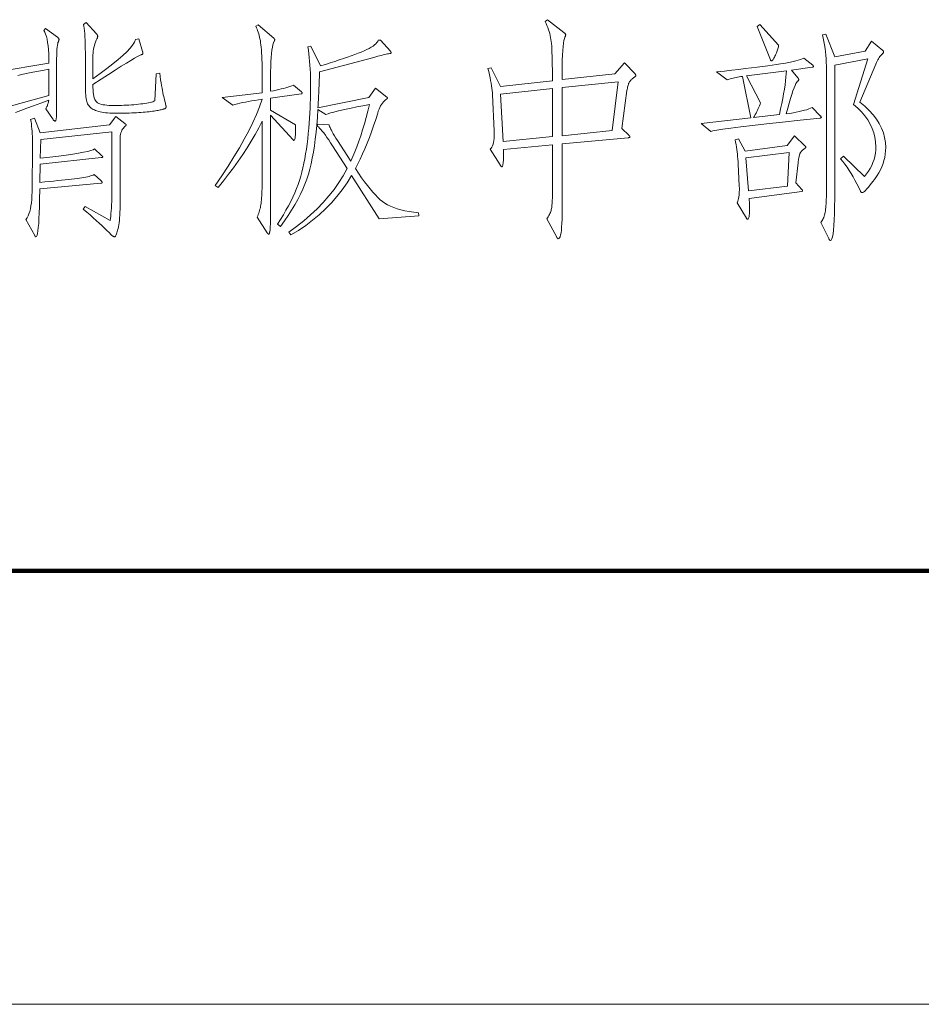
# Model space of a CAD drawing. Extents: x 0 to 1189, y 0 to 841.
# Tile 49 of 132: x 157 to 177, y 10 to 33. Entities that reach past the tile are written whole.
import ezdxf

# ---------------------------------------------------------------- set-up
doc = ezdxf.new("R2010")
doc.units = 0

msp = doc.modelspace()

# ---------------------------------------------------------------- linework, layer by layer
at = {"color": 7, "lineweight": 100}
msp.add_line((20, 20), (1169, 20), dxfattribs=at)
at = {"color": 7, "lineweight": 13}
msp.add_line((10, 10), (1179, 10), dxfattribs=at)
for points in [[(170.729, 31.469), (170.733, 31.465), (170.736, 31.461), (170.739, 31.457), (170.742, 31.453), (170.744, 31.449), (170.746, 31.446), (170.748, 31.442), (170.749, 31.439), (170.749, 31.435), (170.75, 31.432), (170.749, 31.429), (170.747, 31.425), (170.745, 31.42), (170.741, 31.416), (170.736, 31.41), (170.73, 31.405), (170.722, 31.398), (170.714, 31.392), (170.705, 31.384), (170.694, 31.377), (170.683, 31.369), (170.673, 31.36), (170.663, 31.352), (170.653, 31.343), (170.643, 31.334), (170.634, 31.324), (170.626, 31.315), (170.617, 31.305), (170.609, 31.295), (170.602, 31.284), (170.595, 31.273), (170.588, 31.259), (170.581, 31.244), (170.575, 31.227), (170.569, 31.208), (170.563, 31.187), (170.558, 31.164), (170.553, 31.139), (170.548, 31.112), (170.544, 31.084), (170.428, 30.213), (170.586, 30.054), (170.591, 30.049), (170.595, 30.044), (170.599, 30.04), (170.603, 30.035), (170.606, 30.031), (170.608, 30.027), (170.61, 30.024), (170.611, 30.021), (170.612, 30.017), (170.612, 30.015), (170.612, 30.012), (170.611, 30.01), (170.609, 30.007), (170.606, 30.005), (170.602, 30.003), (170.597, 30.002), (170.592, 30), (170.585, 29.999), (170.578, 29.997), (170.57, 29.996), (169.044, 29.854), (169.044, 28.222), (169.044, 28.116), (169.041, 28.021), (169.036, 27.937), (169.03, 27.864), (169.022, 27.803), (169.012, 27.752), (169.001, 27.713), (168.987, 27.685), (168.972, 27.668), (168.955, 27.663), (168.953, 27.663), (168.95, 27.664), (168.947, 27.666), (168.945, 27.669), (168.942, 27.672), (168.938, 27.676), (168.935, 27.681), (168.931, 27.687), (168.927, 27.693), (168.923, 27.7), (168.696, 28.122), (168.712, 28.148), (168.727, 28.174), (168.741, 28.199), (168.754, 28.224), (168.765, 28.248), (168.775, 28.272), (168.783, 28.295), (168.791, 28.318), (168.797, 28.34), (168.802, 28.362), (168.806, 28.386), (168.809, 28.413), (168.812, 28.443), (168.815, 28.477), (168.818, 28.515), (168.819, 28.556), (168.821, 28.601), (168.822, 28.649), (168.823, 28.7), (168.823, 28.756), (168.823, 29.833), (167.693, 29.727), (167.694, 29.694), (167.695, 29.662), (167.695, 29.63), (167.695, 29.6), (167.694, 29.571), (167.694, 29.543), (167.693, 29.516), (167.691, 29.49), (167.69, 29.466), (167.688, 29.442), (167.686, 29.42), (167.683, 29.4), (167.681, 29.383), (167.678, 29.368), (167.675, 29.355), (167.672, 29.344), (167.669, 29.336), (167.666, 29.33), (167.662, 29.327), (167.659, 29.326), (167.655, 29.326), (167.651, 29.327), (167.647, 29.33), (167.643, 29.333), (167.638, 29.336), (167.634, 29.341), (167.629, 29.346), (167.624, 29.353), (167.619, 29.36), (167.614, 29.368), (167.387, 29.732), (167.407, 29.755), (167.424, 29.781), (167.439, 29.812), (167.452, 29.848), (167.462, 29.888), (167.47, 29.932), (167.475, 29.981), (167.478, 30.035), (167.479, 30.092), (167.477, 30.155), (167.44, 30.989), (167.437, 31.036), (167.432, 31.086), (167.426, 31.139), (167.418, 31.195), (167.408, 31.254), (167.397, 31.316), (167.383, 31.381), (167.369, 31.45), (167.352, 31.521), (167.334, 31.596), (167.408, 31.612), (167.624, 31.179), (168.823, 31.311), (168.823, 31.443), (168.822, 31.567), (168.82, 31.681), (168.819, 31.785), (168.816, 31.881), (168.813, 31.967), (168.81, 32.044), (168.806, 32.111), (168.801, 32.17), (168.796, 32.219), (168.79, 32.263), (168.782, 32.308), (168.772, 32.353), (168.761, 32.399), (168.748, 32.444), (168.732, 32.49), (168.715, 32.537), (168.697, 32.584), (168.676, 32.631), (168.654, 32.678), (168.712, 32.72), (169.087, 32.425), (169.095, 32.418), (169.102, 32.412), (169.108, 32.407), (169.114, 32.401), (169.118, 32.396), (169.122, 32.39), (169.125, 32.385), (169.127, 32.381), (169.129, 32.376), (169.129, 32.372), (169.129, 32.367), (169.128, 32.363), (169.128, 32.358), (169.126, 32.353), (169.125, 32.348), (169.123, 32.343), (169.121, 32.337), (169.119, 32.331), (169.116, 32.325), (169.113, 32.319), (169.1, 32.286), (169.088, 32.239), (169.078, 32.177), (169.069, 32.101), (169.062, 32.01), (169.055, 31.905), (169.051, 31.785), (169.047, 31.65), (169.045, 31.501), (169.044, 31.337), (170.264, 31.469), (170.486, 31.722)], [(159.759, 31.485), (159.77, 31.408), (159.781, 31.335), (159.792, 31.267), (159.803, 31.203), (159.813, 31.143), (159.824, 31.088), (159.834, 31.037), (159.843, 30.99), (159.853, 30.948), (159.862, 30.91), (159.87, 30.875), (159.878, 30.844), (159.885, 30.816), (159.89, 30.791), (159.895, 30.769), (159.899, 30.75), (159.902, 30.735), (159.905, 30.722), (159.906, 30.713), (159.906, 30.706), (159.906, 30.702), (159.906, 30.697), (159.904, 30.693), (159.903, 30.689), (159.901, 30.685), (159.898, 30.682), (159.895, 30.678), (159.891, 30.675), (159.887, 30.672), (159.883, 30.669), (159.877, 30.667), (159.869, 30.663), (159.858, 30.66), (159.846, 30.656), (159.831, 30.652), (159.813, 30.648), (159.794, 30.643), (159.772, 30.638), (159.748, 30.633), (159.722, 30.627), (159.693, 30.621), (159.662, 30.616), (159.628, 30.611), (159.592, 30.606), (159.554, 30.601), (159.513, 30.596), (159.47, 30.592), (159.424, 30.587), (159.376, 30.583), (159.326, 30.58), (159.274, 30.576), (159.221, 30.573), (159.167, 30.57), (159.113, 30.568), (159.058, 30.566), (159.002, 30.564), (158.946, 30.563), (158.888, 30.562), (158.83, 30.561), (158.771, 30.561), (158.714, 30.562), (158.659, 30.563), (158.606, 30.566), (158.556, 30.57), (158.509, 30.574), (158.464, 30.58), (158.422, 30.587), (158.383, 30.595), (158.346, 30.604), (158.312, 30.614), (158.281, 30.625), (158.251, 30.637), (158.224, 30.651), (158.199, 30.666), (158.176, 30.682), (158.156, 30.699), (158.137, 30.718), (158.121, 30.737), (158.107, 30.758), (158.096, 30.78), (158.086, 30.805), (158.077, 30.833), (158.069, 30.866), (158.062, 30.903), (158.056, 30.943), (158.051, 30.988), (158.048, 31.036), (158.045, 31.088), (158.044, 31.145), (158.043, 31.205), (158.043, 31.844), (158.043, 31.957), (158.041, 32.062), (158.039, 32.159), (158.036, 32.248), (158.032, 32.328), (158.028, 32.401), (158.022, 32.465), (158.016, 32.521), (158.009, 32.569), (158.001, 32.609), (158.059, 32.652), (158.302, 32.393), (158.307, 32.387), (158.311, 32.381), (158.315, 32.375), (158.319, 32.369), (158.321, 32.363), (158.324, 32.358), (158.326, 32.352), (158.327, 32.347), (158.328, 32.342), (158.328, 32.337), (158.328, 32.333), (158.327, 32.328), (158.327, 32.323), (158.326, 32.317), (158.324, 32.312), (158.322, 32.306), (158.32, 32.3), (158.318, 32.294), (158.315, 32.288), (158.312, 32.282), (158.294, 32.244), (158.278, 32.204), (158.264, 32.164), (158.251, 32.123), (158.241, 32.081), (158.232, 32.039), (158.226, 31.995), (158.221, 31.951), (158.218, 31.906), (158.217, 31.86), (158.217, 31.358), (158.388, 31.478), (158.542, 31.592), (158.681, 31.699), (158.803, 31.799), (158.91, 31.893), (159.001, 31.98), (159.076, 32.06), (159.134, 32.134), (159.177, 32.201), (159.204, 32.261), (159.278, 32.277), (159.363, 31.986), (159.365, 31.981), (159.367, 31.976), (159.368, 31.971), (159.37, 31.967), (159.371, 31.962), (159.372, 31.958), (159.372, 31.953), (159.373, 31.949), (159.373, 31.945), (159.373, 31.942), (159.373, 31.938), (159.371, 31.934), (159.369, 31.931), (159.366, 31.927), (159.361, 31.924), (159.356, 31.92), (159.35, 31.917), (159.343, 31.914), (159.335, 31.91), (159.326, 31.907), (159.294, 31.895), (159.244, 31.87), (159.177, 31.832), (159.093, 31.782), (158.991, 31.72), (158.871, 31.645), (158.734, 31.558), (158.579, 31.458), (158.407, 31.346), (158.217, 31.221), (158.218, 31.157), (158.221, 31.098), (158.225, 31.045), (158.232, 30.996), (158.24, 30.953), (158.249, 30.915), (158.261, 30.882), (158.275, 30.854), (158.29, 30.832), (158.307, 30.814), (158.327, 30.8), (158.351, 30.788), (158.38, 30.777), (158.413, 30.767), (158.449, 30.759), (158.491, 30.752), (158.536, 30.747), (158.586, 30.744), (158.64, 30.741), (158.698, 30.741), (158.757, 30.741), (158.817, 30.742), (158.876, 30.743), (158.934, 30.745), (158.991, 30.748), (159.048, 30.751), (159.105, 30.755), (159.16, 30.759), (159.216, 30.764), (159.27, 30.77), (159.323, 30.776), (159.372, 30.782), (159.419, 30.789), (159.461, 30.796), (159.501, 30.803), (159.537, 30.811), (159.57, 30.819), (159.599, 30.828), (159.625, 30.837), (159.648, 30.846), (159.674, 31.474)], [(163.032, 31.052), (163.035, 31.049), (163.037, 31.046), (163.04, 31.043), (163.042, 31.04), (163.044, 31.038), (163.045, 31.035), (163.046, 31.032), (163.047, 31.03), (163.047, 31.028), (163.048, 31.026), (163.047, 31.024), (163.047, 31.022), (163.046, 31.02), (163.044, 31.018), (163.042, 31.016), (163.04, 31.015), (163.037, 31.013), (163.034, 31.012), (163.03, 31.011), (163.026, 31.01), (162.319, 30.91), (162.319, 30.635), (162.894, 30.292), (162.895, 30.224), (162.895, 30.163), (162.893, 30.109), (162.891, 30.062), (162.888, 30.023), (162.884, 29.99), (162.879, 29.965), (162.872, 29.947), (162.865, 29.936), (162.857, 29.933), (162.856, 29.933), (162.855, 29.934), (162.853, 29.934), (162.852, 29.935), (162.85, 29.937), (162.847, 29.939), (162.845, 29.941), (162.842, 29.943), (162.839, 29.946), (162.836, 29.949), (162.319, 30.514), (162.319, 28.613), (162.319, 28.48), (162.318, 28.359), (162.318, 28.251), (162.316, 28.155), (162.315, 28.072), (162.313, 28.001), (162.311, 27.943), (162.309, 27.897), (162.306, 27.863), (162.303, 27.842), (162.3, 27.828), (162.297, 27.816), (162.294, 27.805), (162.291, 27.795), (162.288, 27.787), (162.285, 27.78), (162.282, 27.775), (162.28, 27.771), (162.277, 27.769), (162.274, 27.768), (162.271, 27.769), (162.269, 27.77), (162.266, 27.771), (162.262, 27.774), (162.259, 27.776), (162.255, 27.78), (162.252, 27.784), (162.248, 27.789), (162.244, 27.794), (162.24, 27.8), (162.008, 28.164), (162.021, 28.193), (162.033, 28.223), (162.045, 28.253), (162.055, 28.284), (162.065, 28.316), (162.074, 28.348), (162.082, 28.381), (162.089, 28.414), (162.095, 28.449), (162.1, 28.484), (162.104, 28.521), (162.108, 28.562), (162.112, 28.607), (162.115, 28.655), (162.118, 28.707), (162.12, 28.763), (162.122, 28.823), (162.123, 28.887), (162.123, 28.954), (162.124, 29.025), (162.124, 30.376), (162.045, 30.223), (161.961, 30.07), (161.872, 29.917), (161.778, 29.764), (161.679, 29.611), (161.574, 29.458), (161.465, 29.305), (161.35, 29.152), (161.23, 28.998), (161.105, 28.845), (161.036, 28.893), (161.192, 29.119), (161.338, 29.339), (161.473, 29.553), (161.598, 29.761), (161.712, 29.963), (161.815, 30.159), (161.908, 30.349), (161.991, 30.533), (162.062, 30.711), (162.124, 30.883), (162.038, 30.871), (161.956, 30.859), (161.879, 30.846), (161.805, 30.833), (161.736, 30.82), (161.67, 30.806), (161.609, 30.791), (161.551, 30.777), (161.497, 30.761), (161.448, 30.746), (161.2, 30.925), (162.124, 31.036), (162.124, 31.427), (162.123, 31.53), (162.122, 31.628), (162.121, 31.719), (162.118, 31.804), (162.115, 31.883), (162.111, 31.956), (162.107, 32.023), (162.102, 32.084), (162.096, 32.139), (162.089, 32.187), (162.082, 32.232), (162.074, 32.275), (162.065, 32.317), (162.055, 32.357), (162.044, 32.396), (162.032, 32.433), (162.019, 32.469), (162.006, 32.503), (161.991, 32.536), (161.976, 32.567), (162.029, 32.604), (162.393, 32.293), (162.397, 32.288), (162.401, 32.284), (162.404, 32.281), (162.406, 32.277), (162.409, 32.273), (162.411, 32.27), (162.412, 32.267), (162.413, 32.264), (162.414, 32.261), (162.414, 32.258), (162.414, 32.256), (162.414, 32.253), (162.413, 32.25), (162.412, 32.246), (162.411, 32.243), (162.41, 32.24), (162.409, 32.236), (162.407, 32.232), (162.405, 32.228), (162.403, 32.224), (162.387, 32.189), (162.373, 32.143), (162.36, 32.086), (162.349, 32.019), (162.34, 31.94), (162.333, 31.851), (162.327, 31.751), (162.322, 31.639), (162.32, 31.517), (162.319, 31.385), (162.319, 31.068), (162.385, 31.081), (162.448, 31.094), (162.508, 31.107), (162.566, 31.121), (162.62, 31.135), (162.671, 31.15), (162.72, 31.164), (162.765, 31.179), (162.807, 31.195), (162.847, 31.21)], [(174.044, 32.134), (174.041, 32.114), (174.037, 32.093), (174.033, 32.071), (174.027, 32.049), (174.02, 32.026), (174.012, 32.002), (174.003, 31.978), (173.993, 31.953), (173.982, 31.928), (173.97, 31.902), (173.958, 31.877), (173.946, 31.854), (173.936, 31.835), (173.926, 31.817), (173.917, 31.803), (173.909, 31.791), (173.902, 31.782), (173.896, 31.775), (173.89, 31.771), (173.885, 31.77), (173.881, 31.77), (173.877, 31.771), (173.874, 31.772), (173.87, 31.773), (173.867, 31.775), (173.864, 31.778), (173.861, 31.78), (173.858, 31.783), (173.856, 31.787), (173.854, 31.791), (173.548, 32.562), (173.611, 32.609)], [(176.187, 32.224), (176.446, 32.013), (176.45, 32.01), (176.453, 32.006), (176.456, 32.003), (176.459, 31.999), (176.462, 31.996), (176.463, 31.992), (176.465, 31.988), (176.466, 31.984), (176.467, 31.98), (176.467, 31.976), (176.467, 31.972), (176.466, 31.968), (176.465, 31.964), (176.464, 31.961), (176.463, 31.957), (176.461, 31.954), (176.459, 31.951), (176.457, 31.949), (176.454, 31.946), (176.451, 31.944), (176.433, 31.928), (176.416, 31.911), (176.399, 31.891), (176.382, 31.869), (176.365, 31.845), (176.349, 31.819), (176.333, 31.792), (176.318, 31.762), (176.302, 31.73), (176.287, 31.696), (175.918, 30.814), (176.031, 30.721), (176.133, 30.626), (176.222, 30.528), (176.3, 30.427), (176.365, 30.324), (176.419, 30.218), (176.461, 30.109), (176.49, 29.999), (176.508, 29.885), (176.514, 29.769), (176.512, 29.693), (176.505, 29.617), (176.492, 29.543), (176.475, 29.47), (176.454, 29.398), (176.427, 29.328), (176.395, 29.258), (176.359, 29.19), (176.318, 29.123), (176.271, 29.057), (176.225, 28.994), (176.182, 28.939), (176.142, 28.89), (176.107, 28.847), (176.075, 28.811), (176.047, 28.782), (176.022, 28.759), (176.001, 28.742), (175.984, 28.733), (175.971, 28.729), (175.965, 28.73), (175.961, 28.731), (175.956, 28.732), (175.952, 28.734), (175.948, 28.737), (175.945, 28.741), (175.941, 28.745), (175.938, 28.75), (175.936, 28.755), (175.934, 28.761), (175.892, 28.848), (175.849, 28.933), (175.806, 29.015), (175.761, 29.094), (175.716, 29.17), (175.669, 29.244), (175.622, 29.314), (175.574, 29.383), (175.525, 29.448), (175.474, 29.511), (175.543, 29.574), (176.023, 29.099), (176.074, 29.161), (176.118, 29.224), (176.158, 29.29), (176.192, 29.356), (176.221, 29.425), (176.245, 29.495), (176.264, 29.566), (176.277, 29.639), (176.285, 29.714), (176.287, 29.79), (176.282, 29.9), (176.267, 30.007), (176.241, 30.111), (176.205, 30.213), (176.159, 30.312), (176.103, 30.408), (176.036, 30.502), (175.96, 30.593), (175.873, 30.681), (175.775, 30.767), (176.103, 31.817), (175.337, 31.67), (175.337, 28.592), (175.336, 28.408), (175.333, 28.244), (175.328, 28.099), (175.321, 27.974), (175.312, 27.867), (175.301, 27.781), (175.288, 27.713), (175.273, 27.665), (175.256, 27.636), (175.237, 27.626), (175.234, 27.626), (175.23, 27.628), (175.227, 27.63), (175.223, 27.633), (175.22, 27.636), (175.216, 27.641), (175.212, 27.647), (175.208, 27.653), (175.204, 27.66), (175.2, 27.668), (175.02, 28.043), (175.036, 28.063), (175.05, 28.084), (175.063, 28.107), (175.075, 28.131), (175.086, 28.157), (175.095, 28.185), (175.104, 28.214), (175.112, 28.244), (175.118, 28.276), (175.123, 28.31), (175.128, 28.345), (175.132, 28.385), (175.135, 28.427), (175.139, 28.473), (175.141, 28.521), (175.143, 28.573), (175.145, 28.629), (175.146, 28.687), (175.147, 28.749), (175.147, 28.814), (175.147, 31.569), (175.146, 31.653), (175.143, 31.736), (175.139, 31.818), (175.133, 31.9), (175.125, 31.98), (175.115, 32.059), (175.103, 32.137), (175.09, 32.215), (175.074, 32.291), (175.057, 32.367), (175.131, 32.388), (175.342, 31.865), (176.044, 31.992)], [(165.74, 28.191), (164.827, 28.127), (164.188, 29.125), (164.083, 28.957), (163.971, 28.795), (163.851, 28.64), (163.722, 28.493), (163.586, 28.352), (163.442, 28.218), (163.289, 28.091), (163.129, 27.971), (162.96, 27.859), (162.784, 27.753), (162.736, 27.821), (162.915, 27.95), (163.084, 28.082), (163.243, 28.219), (163.393, 28.359), (163.533, 28.504), (163.663, 28.652), (163.784, 28.804), (163.895, 28.96), (163.996, 29.12), (164.087, 29.284), (163.75, 29.811), (163.704, 29.882), (163.661, 29.946), (163.62, 30.005), (163.582, 30.059), (163.545, 30.107), (163.511, 30.15), (163.479, 30.187), (163.449, 30.219), (163.421, 30.245), (163.396, 30.265), (163.406, 30.313), (163.67, 30.292), (163.673, 30.276), (163.68, 30.256), (163.69, 30.231), (163.703, 30.201), (163.721, 30.168), (163.741, 30.13), (163.766, 30.087), (163.794, 30.04), (163.825, 29.989), (163.86, 29.933), (164.167, 29.452), (164.216, 29.56), (164.263, 29.672), (164.31, 29.79), (164.355, 29.914), (164.399, 30.042), (164.442, 30.177), (164.483, 30.316), (164.523, 30.461), (164.562, 30.611), (164.6, 30.767), (164.447, 30.736), (164.306, 30.707), (164.177, 30.68), (164.059, 30.654), (163.953, 30.63), (163.858, 30.607), (163.775, 30.587), (163.704, 30.568), (163.645, 30.55), (163.597, 30.535), (163.412, 30.646), (163.4, 30.464), (163.386, 30.29), (163.37, 30.124), (163.351, 29.964), (163.33, 29.811), (163.307, 29.666), (163.281, 29.528), (163.253, 29.397), (163.223, 29.273), (163.19, 29.157), (163.153, 29.043), (163.11, 28.928), (163.061, 28.811), (163.006, 28.692), (162.945, 28.572), (162.877, 28.451), (162.804, 28.327), (162.724, 28.202), (162.638, 28.076), (162.546, 27.948), (162.477, 28.001), (162.547, 28.11), (162.613, 28.217), (162.674, 28.322), (162.731, 28.426), (162.784, 28.528), (162.832, 28.628), (162.876, 28.727), (162.917, 28.823), (162.952, 28.918), (162.984, 29.012), (163.013, 29.106), (163.04, 29.203), (163.065, 29.303), (163.088, 29.406), (163.109, 29.513), (163.128, 29.622), (163.146, 29.735), (163.162, 29.85), (163.175, 29.969), (163.187, 30.091), (163.198, 30.214), (163.207, 30.333), (163.216, 30.45), (163.223, 30.565), (163.229, 30.677), (163.234, 30.787), (163.238, 30.894), (163.241, 30.998), (163.242, 31.1), (163.243, 31.2), (163.242, 31.297), (163.24, 31.393), (163.237, 31.487), (163.233, 31.579), (163.227, 31.67), (163.22, 31.759), (163.212, 31.846), (163.202, 31.931), (163.192, 32.015), (163.179, 32.097), (163.248, 32.113), (163.47, 31.654), (163.586, 31.689), (163.697, 31.724), (163.803, 31.758), (163.904, 31.791), (164, 31.823), (164.092, 31.855), (164.179, 31.886), (164.26, 31.916), (164.337, 31.945), (164.41, 31.973), (164.476, 32.001), (164.537, 32.029), (164.591, 32.056), (164.64, 32.084), (164.683, 32.111), (164.719, 32.138), (164.75, 32.165), (164.774, 32.192), (164.793, 32.219), (164.805, 32.245), (164.858, 32.25), (165.085, 31.992), (165.088, 31.988), (165.091, 31.984), (165.093, 31.98), (165.095, 31.976), (165.097, 31.973), (165.099, 31.969), (165.1, 31.966), (165.1, 31.963), (165.101, 31.96), (165.101, 31.957), (165.101, 31.955), (165.1, 31.952), (165.098, 31.95), (165.096, 31.948), (165.093, 31.946), (165.09, 31.944), (165.086, 31.943), (165.081, 31.941), (165.075, 31.94), (165.069, 31.939), (165.043, 31.934), (165.014, 31.929), (164.983, 31.922), (164.949, 31.914), (164.914, 31.906), (164.876, 31.896), (164.835, 31.886), (164.792, 31.875), (164.747, 31.862), (164.7, 31.849), (163.449, 31.517), (163.446, 31.41), (163.442, 31.309), (163.439, 31.213), (163.435, 31.122), (163.432, 31.036), (163.428, 30.955), (163.424, 30.88), (163.42, 30.809), (163.416, 30.743), (163.412, 30.683), (164.584, 30.925), (164.742, 31.142), (165.001, 30.936), (165.004, 30.934), (165.006, 30.932), (165.009, 30.93), (165.011, 30.927), (165.013, 30.925), (165.014, 30.923), (165.015, 30.921), (165.016, 30.919), (165.016, 30.917), (165.017, 30.915), (165.016, 30.913), (165.016, 30.91), (165.015, 30.908), (165.013, 30.905), (165.011, 30.903), (165.009, 30.9), (165.006, 30.897), (165.003, 30.895), (164.999, 30.891), (164.995, 30.888), (164.97, 30.87), (164.945, 30.848), (164.922, 30.823), (164.899, 30.795), (164.878, 30.764), (164.858, 30.73), (164.839, 30.693), (164.821, 30.652), (164.805, 30.608), (164.79, 30.561), (164.744, 30.414), (164.696, 30.272), (164.648, 30.133), (164.599, 29.999), (164.548, 29.87), (164.496, 29.744), (164.443, 29.622), (164.389, 29.505), (164.334, 29.392), (164.278, 29.284), (164.349, 29.175), (164.419, 29.074), (164.487, 28.98), (164.552, 28.893), (164.616, 28.814), (164.678, 28.741), (164.737, 28.676), (164.794, 28.618), (164.85, 28.567), (164.903, 28.523), (164.958, 28.485), (165.02, 28.449), (165.088, 28.416), (165.162, 28.386), (165.242, 28.358), (165.328, 28.334), (165.42, 28.312), (165.519, 28.294), (165.624, 28.278), (165.735, 28.265)], [(175.005, 30.503), (175.01, 30.498), (175.014, 30.493), (175.018, 30.489), (175.021, 30.484), (175.024, 30.481), (175.027, 30.477), (175.029, 30.474), (175.03, 30.471), (175.031, 30.468), (175.031, 30.466), (175.031, 30.464), (175.03, 30.462), (175.028, 30.46), (175.026, 30.458), (175.023, 30.457), (175.02, 30.455), (175.015, 30.454), (175.011, 30.453), (175.005, 30.451), (174.999, 30.45), (174.542, 30.402), (174.13, 30.357), (173.764, 30.316), (173.443, 30.28), (173.169, 30.247), (172.94, 30.218), (172.757, 30.194), (172.619, 30.173), (172.527, 30.157), (172.481, 30.144), (172.254, 30.324), (173.4, 30.456), (173.21, 31.411), (173.172, 31.406), (173.135, 31.401), (173.098, 31.395), (173.062, 31.388), (173.026, 31.381), (172.991, 31.372), (172.957, 31.363), (172.922, 31.354), (172.889, 31.343), (172.856, 31.332), (172.613, 31.517), (172.792, 31.536), (172.962, 31.555), (173.123, 31.574), (173.275, 31.592), (173.418, 31.609), (173.551, 31.626), (173.675, 31.641), (173.791, 31.657), (173.897, 31.671), (173.994, 31.686), (174.083, 31.699), (174.167, 31.713), (174.244, 31.728), (174.316, 31.742), (174.382, 31.757), (174.442, 31.772), (174.497, 31.787), (174.545, 31.802), (174.588, 31.818), (174.624, 31.833), (174.83, 31.67), (174.834, 31.666), (174.838, 31.662), (174.841, 31.658), (174.844, 31.654), (174.846, 31.651), (174.848, 31.648), (174.85, 31.645), (174.851, 31.643), (174.851, 31.64), (174.851, 31.638), (174.851, 31.636), (174.85, 31.634), (174.849, 31.632), (174.846, 31.63), (174.844, 31.629), (174.84, 31.627), (174.836, 31.626), (174.831, 31.624), (174.826, 31.623), (174.82, 31.622), (174.339, 31.559), (174.487, 31.379), (174.491, 31.375), (174.495, 31.371), (174.498, 31.367), (174.501, 31.363), (174.503, 31.359), (174.505, 31.355), (174.506, 31.351), (174.507, 31.347), (174.508, 31.343), (174.508, 31.34), (174.508, 31.336), (174.507, 31.332), (174.506, 31.328), (174.504, 31.325), (174.502, 31.321), (174.499, 31.317), (174.495, 31.313), (174.491, 31.308), (174.487, 31.304), (174.482, 31.3), (174.464, 31.28), (174.444, 31.248), (174.423, 31.203), (174.399, 31.146), (174.374, 31.077), (174.346, 30.995), (174.317, 30.901), (174.286, 30.795), (174.253, 30.676), (174.218, 30.545), (174.301, 30.558), (174.379, 30.571), (174.452, 30.585), (174.519, 30.599), (174.582, 30.614), (174.64, 30.629), (174.692, 30.644), (174.74, 30.66), (174.782, 30.676), (174.82, 30.693)], [(174.223, 31.543), (173.299, 31.427), (173.627, 30.804), (173.616, 30.77), (173.603, 30.736), (173.59, 30.702), (173.575, 30.668), (173.559, 30.634), (173.542, 30.599), (173.524, 30.565), (173.505, 30.53), (173.485, 30.496), (173.463, 30.461), (174.06, 30.529), (174.089, 30.66), (174.115, 30.784), (174.139, 30.902), (174.159, 31.013), (174.177, 31.118), (174.192, 31.216), (174.204, 31.308), (174.213, 31.393), (174.22, 31.471)], [(168.823, 30.023), (168.823, 31.131), (167.624, 31.005), (167.683, 29.912)], [(170.338, 31.29), (169.044, 31.152), (169.044, 30.044), (170.201, 30.165)], [(158.745, 30.487), (158.956, 30.324), (158.961, 30.32), (158.966, 30.317), (158.97, 30.314), (158.973, 30.311), (158.976, 30.308), (158.978, 30.305), (158.98, 30.301), (158.982, 30.298), (158.982, 30.295), (158.983, 30.292), (158.982, 30.289), (158.982, 30.286), (158.981, 30.282), (158.979, 30.279), (158.977, 30.276), (158.975, 30.273), (158.972, 30.27), (158.969, 30.267), (158.966, 30.263), (158.962, 30.26), (158.939, 30.241), (158.92, 30.219), (158.902, 30.195), (158.887, 30.169), (158.874, 30.14), (158.864, 30.109), (158.856, 30.075), (158.85, 30.039), (158.847, 30), (158.845, 29.959), (158.845, 28.502), (158.845, 28.422), (158.844, 28.346), (158.841, 28.275), (158.838, 28.208), (158.834, 28.146), (158.828, 28.088), (158.822, 28.034), (158.815, 27.985), (158.807, 27.941), (158.798, 27.9), (158.789, 27.864), (158.78, 27.832), (158.771, 27.804), (158.762, 27.779), (158.754, 27.758), (158.747, 27.741), (158.739, 27.728), (158.732, 27.718), (158.725, 27.712), (158.719, 27.71), (158.712, 27.711), (158.705, 27.712), (158.698, 27.715), (158.691, 27.718), (158.683, 27.722), (158.675, 27.728), (158.667, 27.734), (158.658, 27.741), (158.649, 27.749), (158.64, 27.758), (158.591, 27.808), (158.539, 27.859), (158.484, 27.913), (158.425, 27.969), (158.362, 28.027), (158.296, 28.087), (158.226, 28.15), (158.153, 28.214), (158.076, 28.281), (157.995, 28.349), (158.038, 28.413), (158.613, 28.09), (158.621, 28.136), (158.628, 28.188), (158.635, 28.245), (158.64, 28.307), (158.645, 28.374), (158.649, 28.447), (158.652, 28.525), (158.654, 28.609), (158.655, 28.698), (158.655, 28.793), (158.655, 30.133), (157.014, 29.954), (157.003, 29.526), (157.222, 29.55), (157.42, 29.574), (157.597, 29.596), (157.753, 29.618), (157.889, 29.64), (158.003, 29.661), (158.097, 29.681), (158.17, 29.7), (158.223, 29.719), (158.254, 29.738), (158.418, 29.59), (158.423, 29.586), (158.427, 29.582), (158.431, 29.578), (158.435, 29.574), (158.438, 29.571), (158.44, 29.567), (158.442, 29.564), (158.443, 29.561), (158.444, 29.558), (158.444, 29.555), (158.444, 29.553), (158.443, 29.55), (158.441, 29.548), (158.438, 29.546), (158.435, 29.544), (158.431, 29.542), (158.426, 29.541), (158.421, 29.539), (158.414, 29.538), (158.407, 29.537), (157.003, 29.384), (156.992, 28.967), (157.105, 28.977), (157.211, 28.987), (157.312, 28.997), (157.406, 29.006), (157.495, 29.015), (157.578, 29.024), (157.656, 29.032), (157.727, 29.039), (157.793, 29.047), (157.853, 29.054), (157.908, 29.061), (157.96, 29.069), (158.008, 29.077), (158.052, 29.085), (158.093, 29.094), (158.13, 29.104), (158.164, 29.114), (158.194, 29.124), (158.221, 29.135), (158.244, 29.146), (158.402, 29.009), (158.408, 29.003), (158.413, 28.997), (158.418, 28.992), (158.422, 28.987), (158.426, 28.982), (158.429, 28.978), (158.431, 28.974), (158.432, 28.97), (158.433, 28.967), (158.434, 28.964), (158.433, 28.962), (158.432, 28.959), (158.43, 28.957), (158.428, 28.955), (158.424, 28.953), (158.42, 28.951), (158.416, 28.95), (158.41, 28.948), (158.404, 28.947), (158.397, 28.946), (156.992, 28.814), (156.987, 28.566), (156.983, 28.403), (156.979, 28.258), (156.973, 28.129), (156.966, 28.018), (156.958, 27.924), (156.949, 27.847), (156.939, 27.787), (156.928, 27.745), (156.916, 27.719), (156.903, 27.71), (156.901, 27.711), (156.898, 27.711), (156.896, 27.713), (156.893, 27.715), (156.891, 27.717), (156.888, 27.72), (156.885, 27.723), (156.882, 27.727), (156.879, 27.732), (156.876, 27.737), (156.67, 28.112), (156.697, 28.149), (156.72, 28.193), (156.741, 28.242), (156.759, 28.297), (156.775, 28.357), (156.788, 28.423), (156.798, 28.495), (156.806, 28.573), (156.811, 28.656), (156.813, 28.745), (156.824, 29.838), (156.823, 29.903), (156.822, 29.966), (156.82, 30.028), (156.817, 30.088), (156.813, 30.147), (156.808, 30.204), (156.803, 30.26), (156.797, 30.314), (156.789, 30.367), (156.781, 30.419), (156.866, 30.45), (157.003, 30.112), (158.603, 30.292)], [(174.413, 30.038), (174.651, 29.811), (174.655, 29.807), (174.658, 29.803), (174.662, 29.8), (174.664, 29.796), (174.667, 29.792), (174.669, 29.789), (174.67, 29.786), (174.671, 29.783), (174.672, 29.78), (174.672, 29.777), (174.671, 29.774), (174.67, 29.771), (174.667, 29.767), (174.663, 29.763), (174.658, 29.758), (174.652, 29.753), (174.645, 29.747), (174.636, 29.741), (174.627, 29.734), (174.617, 29.727), (174.606, 29.719), (174.596, 29.711), (174.586, 29.703), (174.577, 29.694), (174.569, 29.685), (174.561, 29.676), (174.554, 29.666), (174.548, 29.656), (174.542, 29.646), (174.537, 29.635), (174.533, 29.622), (174.528, 29.608), (174.523, 29.592), (174.519, 29.573), (174.514, 29.552), (174.51, 29.529), (174.505, 29.504), (174.501, 29.477), (174.497, 29.447), (174.492, 29.416), (174.44, 28.956), (174.582, 28.803), (174.585, 28.8), (174.588, 28.797), (174.59, 28.794), (174.592, 28.791), (174.594, 28.788), (174.596, 28.785), (174.597, 28.782), (174.597, 28.78), (174.598, 28.777), (174.598, 28.774), (174.598, 28.772), (174.597, 28.769), (174.596, 28.767), (174.595, 28.765), (174.593, 28.763), (174.59, 28.761), (174.588, 28.76), (174.585, 28.758), (174.581, 28.757), (174.577, 28.756), (173.363, 28.597), (173.365, 28.571), (173.367, 28.546), (173.368, 28.521), (173.37, 28.497), (173.371, 28.473), (173.372, 28.45), (173.372, 28.428), (173.373, 28.406), (173.373, 28.385), (173.373, 28.365), (173.373, 28.318), (173.371, 28.276), (173.369, 28.238), (173.365, 28.206), (173.36, 28.179), (173.354, 28.157), (173.347, 28.139), (173.34, 28.127), (173.331, 28.119), (173.321, 28.117), (173.318, 28.117), (173.316, 28.118), (173.314, 28.119), (173.312, 28.12), (173.31, 28.122), (173.308, 28.124), (173.306, 28.127), (173.304, 28.13), (173.302, 28.134), (173.299, 28.138), (173.088, 28.497), (173.099, 28.529), (173.109, 28.563), (173.117, 28.598), (173.124, 28.634), (173.129, 28.671), (173.133, 28.71), (173.136, 28.75), (173.137, 28.791), (173.137, 28.833), (173.136, 28.877), (173.109, 29.394), (173.106, 29.449), (173.102, 29.504), (173.097, 29.56), (173.091, 29.615), (173.084, 29.67), (173.077, 29.726), (173.069, 29.781), (173.06, 29.837), (173.051, 29.893), (173.041, 29.949), (173.115, 29.97), (173.268, 29.685), (174.244, 29.817)], [(174.287, 29.658), (173.289, 29.532), (173.347, 28.771), (174.25, 28.882)]]:
    msp.add_lwpolyline(points, close=True, dxfattribs=at)
for points in [[(156, 31.517), (157.204, 31.717), (157.202, 31.829), (157.199, 31.933), (157.193, 32.029), (157.184, 32.117), (157.173, 32.196), (157.16, 32.268), (157.144, 32.331), (157.126, 32.386), (157.105, 32.433), (157.082, 32.472), (157.124, 32.52), (157.399, 32.319), (157.406, 32.313), (157.412, 32.307), (157.418, 32.301), (157.423, 32.295), (157.427, 32.29), (157.43, 32.285), (157.433, 32.28), (157.434, 32.275), (157.436, 32.271), (157.436, 32.266), (157.436, 32.262), (157.435, 32.257), (157.434, 32.253), (157.433, 32.248), (157.432, 32.242), (157.43, 32.237), (157.428, 32.231), (157.426, 32.226), (157.423, 32.22), (157.42, 32.213), (157.412, 32.195), (157.405, 32.168), (157.399, 32.132), (157.393, 32.088), (157.388, 32.034), (157.385, 31.971), (157.382, 31.9), (157.38, 31.82), (157.378, 31.731), (157.378, 31.633), (157.378, 30.936), (157.378, 30.855), (157.378, 30.781), (157.377, 30.715), (157.377, 30.655), (157.377, 30.603), (157.376, 30.557), (157.375, 30.519), (157.374, 30.488), (157.374, 30.464), (157.373, 30.448), (157.371, 30.435), (157.37, 30.424), (157.368, 30.414), (157.365, 30.405), (157.363, 30.398), (157.36, 30.392), (157.356, 30.388), (157.352, 30.384), (157.348, 30.382), (157.344, 30.382), (157.339, 30.382), (157.333, 30.384), (157.328, 30.387), (157.322, 30.391), (157.316, 30.396), (157.31, 30.403), (157.304, 30.41), (157.297, 30.419), (157.29, 30.429), (157.283, 30.44), (157.13, 30.667), (157.14, 30.683), (157.149, 30.7), (157.158, 30.718), (157.166, 30.736), (157.173, 30.755), (157.18, 30.775), (157.186, 30.796), (157.191, 30.817), (157.195, 30.839), (157.198, 30.862), (157.016, 30.796), (156.847, 30.734), (156.693, 30.677), (156.554, 30.624), (156.429, 30.576)], [(155.715, 30.566), (157.204, 30.968), (157.204, 31.575), (157.055, 31.55), (156.918, 31.525), (156.792, 31.502), (156.677, 31.479), (156.574, 31.457), (156.482, 31.436)]]:
    msp.add_lwpolyline(points, dxfattribs=at)

doc.saveas('drawing.dxf')
